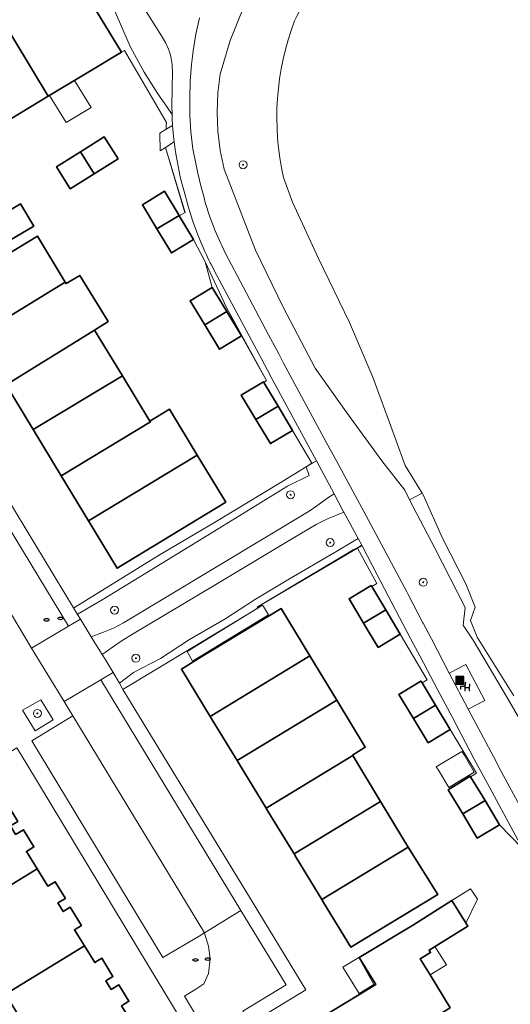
# Model space of a CAD drawing. Extents: x 147051 to 149075, y 463071 to 465537.
# Tile 32 of 229: x 147619 to 147668, y 463994 to 464094. Entities that reach past the tile are written whole.
import ezdxf

# ---------------------------------------------------------------- set-up
doc = ezdxf.new("R2010")
doc.units = 0
doc.header["$LTSCALE"] = 0.5
doc.layers.get('0').update_dxf_attribs({"linetype": 'CONTINUOUS'})
for name, color, linetype, lineweight in [('B-PV-GR-BEPLANTING_CULTUUR_HEESTERS-GV', 252, 'CONTINUOUS', 18), ('B-PV-GR-BOOM-S', 252, 'CONTINUOUS', 25), ('B-PV-GR-GROENVOORZIENING-GV', 252, 'CONTINUOUS', 18), ('B-PV-IE-MEUBILAIR-S', 252, 'CONTINUOUS', 25), ('B-PV-IE-MEUBILAIR_WEGMEUBILAIR-S', 252, 'CONTINUOUS', 25), ('B-PV-IE-MEUBILAIR_WEGMEUBILAIR_AFVALBAK-S', 252, 'CONTINUOUS', 25), ('B-PV-IE-TERREINAFSCHEIDING_KUNSTMATIG_HEKWERK-G', 252, 'CONTINUOUS', 18), ('B-PV-OG-BEBOUWING-GV', 6, 'CONTINUOUS', 35), ('B-PV-OG-BEBOUWING_LUIFEL-GV', 6, 'CONTINUOUS', 18), ('B-PV-OG-TERREIN_BEGROEID-GV', 252, 'CONTINUOUS', 18), ('B-PV-OG-TERREIN_ERF-GV', 252, 'CONTINUOUS', 18), ('B-PV-OG-WATER_SLOOT-GV', 252, 'CONTINUOUS', 18), ('B-PV-VH-GESLOTENVERHARDING_BETON-GV', 252, 'CONTINUOUS', 18), ('B-PV-VH-HALFVERHARDING_GRIND-GV', 252, 'CONTINUOUS', 18), ('B-PV-VH-OPENVERHARDING_BETONSTRAATSTEEN-GV', 252, 'CONTINUOUS', 18), ('B-PV-VH-OPENVERHARDING_SIERBESTRATING-GV', 252, 'CONTINUOUS', 18), ('B-PV-VH-OPENVERHARDING_STRAATBAKSTEEN-GV', 252, 'CONTINUOUS', 18), ('B-PV-VH-OPENVERHARDING_TEGEL-GV', 252, 'CONTINUOUS', 18)]:
    doc.layers.add(name, color=color, linetype=linetype, lineweight=lineweight)
doc.styles.add('NLCS-ISO', font='NLCS-ISO.ttf')

# ---------------------------------------------------------------- blocks, each defined once
blk = doc.blocks.new('SIE-WEG_AFVALBAK-SO')
h = blk.add_hatch(color=256)
h.dxf.hatch_style = 1
h.paths.add_polyline_path([(-1.5, -1.5), (1.5, -1.5), (1.5, 1.5), (-1.5, 1.5)])
for points in [[(-2, -2), (2, -2), (2, 2), (-2, 2)], [(-1.5, -1.5), (1.5, -1.5), (1.5, 1.5), (-1.5, 1.5)]]:
    blk.add_lwpolyline(points, close=True)
blk = doc.blocks.new('SIE-MEUBILAIR_PUT-SO')
blk.add_ellipse((0, 0), major_axis=(1.25, 0), ratio=0.54)
blk = doc.blocks.new('SIE-WEG_ZITBANK-SO')
at = {"color": 0, "linetype": 'ByBlock', "lineweight": 18}
blk.add_lwpolyline([(-0.91, -1.63), (-0.91, -0.2), (1.09, -0.2), (1.09, -1.63), (1.29, -1.63), (1.29, -0.21), (1.54, 1.78), (1.33, 1.78), (1.11, 0), (-1.11, 0), (-1.11, -1.63)], close=True, dxfattribs=at)
blk = doc.blocks.new('SGR-BOOM_GBKN-SO')
at = {"linetype": 'ByBlock', "lineweight": 18}
h = blk.add_hatch(color=0, dxfattribs=at)
h.dxf.hatch_style = 1
edge = h.paths.add_edge_path()
edge.add_arc((0, 0), 0.25, 0, 360)
at = {"color": 0, "linetype": 'ByBlock', "lineweight": 18}
for radius in [2, 0.25]:
    blk.add_circle((0, 0), radius, dxfattribs=at)
at = {"color": 0, "linetype": 'ByBlock', "lineweight": 18, "style": 'NLCS-ISO'}
blk.add_attdef('SOORT', (2.5, 0), '', height=1.5, dxfattribs=at)

msp = doc.modelspace()

# ---------------------------------------------------------------- linework, layer by layer
at = {"layer": 'B-PV-GR-BEPLANTING_CULTUUR_HEESTERS-GV', "flags": 128}
for points in [[(147624.625, 464033.785), (147627.029, 464035.193), (147629.017, 464036.399), (147633.053, 464038.904), (147638.689, 464042.361), (147645.677, 464046.638), (147647.85, 464047.731), (147647.534, 464048.602), (147644.772, 464046.87), (147638.333, 464042.986), (147632.685, 464039.653), (147624.258, 464034.431), (147624.158, 464034.379), (147624.554, 464033.732)], [(147652.36, 464041.124), (147650.473, 464039.982), (147645.873, 464037.322), (147642.35, 464035.194), (147639.449, 464033.326), (147635.808, 464031.217), (147632.909, 464029.302), (147630.177, 464027.877), (147628.776, 464026.799), (147629.113, 464026.161), (147629.212, 464026.227), (147642.684, 464034.374), (147642.631, 464034.462), (147646.189, 464036.619), (147650.777, 464039.31), (147652.28, 464040.237), (147652.792, 464040.506), (147653.146, 464040.692), (147652.774, 464041.374)]]:
    msp.add_lwpolyline(points, close=True, dxfattribs=at)
at = {"layer": 'B-PV-GR-GROENVOORZIENING-GV', "flags": 128}
for points in [[(147634.113, 464082.964), (147634.093, 464083.219), (147634.077, 464083.432), (147634.06, 464084.056), (147633.492, 464084.89), (147632.63, 464086.157), (147631.234, 464088.316), (147629.878, 464090.831), (147628.216, 464094.718), (147627.844, 464096.396), (147625.874, 464097.338), (147623.6, 464100.908), (147622.584, 464102.682), (147621.89, 464102.338), (147624.581, 464097.796), (147625.805, 464095.747), (147625.723, 464095.697), (147628.96, 464090.332), (147629.263, 464090.508), (147633.481, 464083.245), (147633.479, 464082.965), (147633.477, 464082.575), (147634.105, 464082.959)], [(147622.112, 464023.109), (147620.853, 464025.129), (147619.027, 464024.082), (147620.286, 464022.021)]]:
    msp.add_lwpolyline(points, close=True, dxfattribs=at)
for points in [[(147671.279, 464019.302), (147667.785, 464025.293), (147664.343, 464031.124), (147663.319, 464032.639), (147663.549, 464034.439), (147660.487, 464040.417), (147657.953, 464045.272), (147657.456, 464046.224), (147655.156, 464049.187), (147651.579, 464054.14), (147648.458, 464058.51), (147645.272, 464064.584), (147642.46, 464070.393), (147639.291, 464078.578), (147638.898, 464080.457), (147638.659, 464082.373), (147638.579, 464084.304), (147638.658, 464086.233), (147638.895, 464088.138), (147639.899, 464091.53), (147641.236, 464094.833)], [(147636.812, 464093.809), (147636.461, 464092.157), (147636.189, 464090.491), (147636.117, 464089.908), (147636.02, 464089.114), (147635.884, 464087.414), (147635.829, 464085.711), (147635.853, 464084.006), (147635.958, 464082.305), (147636.142, 464080.61), (147636.646, 464078.161), (147636.987, 464076.75), (147637.007, 464076.664), (147637.274, 464075.662), (147637.398, 464075.199), (147637.865, 464073.757), (147638.408, 464072.341), (147638.966, 464071.086), (147639.024, 464070.956), (147639.512, 464069.933), (147639.731, 464069.514), (147640.895, 464067.291), (147643.768, 464061.874), (147644.788, 464059.952), (147645.275, 464059.034), (147649.56, 464051.074), (147650.627, 464049.111), (147652.471, 464045.715), (147653.356, 464044.088), (147655.585, 464039.905), (147657.656, 464036.019), (147657.769, 464035.797), (147659.291, 464032.896), (147659.319, 464032.845), (147660.142, 464031.259), (147661.933, 464027.804), (147661.998, 464027.838), (147663.596, 464028.681), (147665.498, 464025.071), (147663.834, 464024.195), (147666.64, 464018.905), (147666.936, 464018.357), (147670.909, 464010.994)]]:
    msp.add_lwpolyline(points, dxfattribs=at)
at = {"layer": 'B-PV-IE-TERREINAFSCHEIDING_KUNSTMATIG_HEKWERK-G', "flags": 128}
for points in [[(147633.402, 464080.746), (147635.358, 464074.206), (147634.786, 464073.861)], [(147633.402, 464080.746), (147635.358, 464074.206), (147634.786, 464073.861)], [(147636.224, 464071.481), (147637.383, 464069.217), (147638.084, 464066.663)], [(147636.224, 464071.481), (147637.383, 464069.217), (147638.084, 464066.663)], [(147641.039, 464061.779), (147643.571, 464057.271), (147643.283, 464057.098)], [(147641.039, 464061.779), (147643.571, 464057.271), (147643.283, 464057.098)], [(147646.182, 464052.264), (147648.102, 464048.96)], [(147647.534, 464048.602), (147644.772, 464046.87), (147638.333, 464042.986)], [(147647.534, 464048.602), (147648.207, 464049.007)], [(147648.102, 464048.96), (147647.534, 464048.602)], [(147648.102, 464048.96), (147648.58, 464049.181)], [(147642.631, 464034.462), (147646.189, 464036.619), (147650.777, 464039.31), (147652.28, 464040.237), (147652.792, 464040.506)], [(147652.714, 464040.41), (147642.631, 464034.462)], [(147652.714, 464040.41), (147653.169, 464040.65)], [(147652.714, 464040.41), (147654.636, 464036.827), (147654.149, 464036.535)], [(147652.714, 464040.41), (147654.636, 464036.827), (147654.149, 464036.535)], [(147657.015, 464031.752), (147659.723, 464027.139), (147659.205, 464026.826)], [(147657.015, 464031.752), (147659.723, 464027.139), (147659.205, 464026.826)], [(147657.015, 464031.752), (147659.723, 464027.139), (147659.205, 464026.826)], [(147662.027, 464022.158), (147664.687, 464017.739), (147664.088, 464017.372)], [(147662.027, 464022.158), (147664.687, 464017.739), (147664.088, 464017.372)]]:
    msp.add_lwpolyline(points, dxfattribs=at)
at = {"layer": 'B-PV-OG-BEBOUWING-GV', "flags": 128}
for points in [[(147625.521, 464088.257), (147628.96, 464090.332), (147625.723, 464095.697), (147625.805, 464095.747), (147624.581, 464097.796), (147621.879, 464096.159), (147621.695, 464096.464), (147620.306, 464095.622), (147619.691, 464096.637), (147616.335, 464094.604), (147621.61, 464085.896)], [(147621.61, 464085.896), (147616.335, 464094.604), (147611.622, 464091.749), (147616.893, 464083.049)], [(147624.838, 464080.304), (147626.223, 464078.102), (147628.631, 464079.609), (147627.241, 464081.807)], [(147624.838, 464080.304), (147622.435, 464078.8), (147623.815, 464076.596), (147626.223, 464078.102)], [(147633.286, 464076.343), (147631.067, 464074.987), (147632.533, 464072.561), (147634.755, 464073.912)], [(147620.155, 464072.829), (147618.822, 464075.062), (147616.381, 464073.621), (147617.709, 464071.385)], [(147632.533, 464072.561), (147633.999, 464070.136), (147636.224, 464071.481), (147634.786, 464073.861), (147634.755, 464073.912)], [(147623.318, 464067.179), (147620.508, 464071.826), (147611.589, 464066.399), (147614.409, 464061.736)], [(147626.263, 464062.364), (147627.621, 464063.211), (147624.773, 464067.871), (147623.398, 464067.046), (147623.318, 464067.179), (147614.409, 464061.736), (147617.36, 464056.858)], [(147637.343, 464062.879), (147639.561, 464064.221), (147638.084, 464066.663), (147635.866, 464065.321)], [(147637.343, 464062.879), (147638.821, 464060.437), (147641.039, 464061.779), (147639.561, 464064.221)], [(147629.06, 464057.765), (147626.263, 464062.364), (147617.36, 464056.858), (147620.088, 464052.347)], [(147631.892, 464053.107), (147631.833, 464053.204), (147629.06, 464057.765), (147620.088, 464052.347), (147622.916, 464047.672)], [(147643.283, 464057.098), (147643.253, 464057.148), (147641.023, 464055.811), (147642.488, 464053.369), (147644.718, 464054.706)], [(147622.916, 464047.672), (147625.66, 464043.136), (147636.595, 464049.766), (147633.783, 464054.39), (147631.833, 464053.204), (147631.892, 464053.107)], [(147642.488, 464053.369), (147643.953, 464050.927), (147646.182, 464052.264), (147644.718, 464054.706)], [(147639.481, 464045.02), (147636.595, 464049.766), (147625.66, 464043.136), (147628.534, 464038.385)], [(147654.149, 464036.535), (147654.094, 464036.627), (147651.865, 464035.289), (147653.325, 464032.852), (147655.555, 464034.189)], [(147636.727, 464029.29), (147634.99, 464028.232), (147637.895, 464023.459), (147647.913, 464029.558), (147645.022, 464034.325)], [(147654.785, 464030.415), (147657.015, 464031.752), (147655.555, 464034.189), (147653.325, 464032.852)], [(147650.614, 464025.104), (147647.913, 464029.558), (147637.895, 464023.459), (147638.097, 464023.128), (147640.604, 464019.01)], [(147659.205, 464026.826), (147659.087, 464027.021), (147656.862, 464025.676), (147658.332, 464023.245), (147660.557, 464024.59)], [(147640.604, 464019.01), (147640.909, 464018.509), (147643.516, 464014.226), (147652.227, 464019.529), (147652.201, 464019.572), (147653.494, 464020.355), (147650.614, 464025.104)], [(147659.802, 464020.813), (147662.027, 464022.158), (147660.557, 464024.59), (147658.332, 464023.245)], [(147646.321, 464009.618), (147655.034, 464014.895), (147652.227, 464019.529), (147643.516, 464014.226), (147643.702, 464013.921)], [(147665.276, 464015.432), (147664.088, 464017.372), (147664.053, 464017.429), (147661.834, 464016.07), (147663.294, 464013.637), (147665.543, 464014.986)], [(147612.601, 464003.28), (147620.493, 464008.113), (147619.414, 464009.874), (147620.155, 464010.327), (147619.1, 464012.05), (147618.325, 464011.575), (147617.799, 464012.434), (147618.54, 464012.888), (147617.465, 464014.657), (147616.711, 464014.2), (147615.549, 464016.116), (147607.699, 464011.356), (147607.808, 464011.176)], [(147649.126, 464005.011), (147657.816, 464010.301), (147655.034, 464014.895), (147646.321, 464009.618), (147646.533, 464009.27)], [(147663.294, 464013.637), (147664.754, 464011.204), (147667.003, 464012.553), (147665.543, 464014.986)], [(147649.293, 464004.737), (147652.044, 464000.217), (147660.772, 464005.53), (147657.816, 464010.301), (147649.126, 464005.011)], [(147624.938, 464002.409), (147623.814, 464004.244), (147623.113, 464003.814), (147622.58, 464004.684), (147623.327, 464005.142), (147622.308, 464006.804), (147621.571, 464006.352), (147620.493, 464008.113), (147612.601, 464003.28), (147617.319, 463995.506), (147625.236, 464000.353), (147624.239, 464001.981)], [(147660.01, 463997.427), (147659.02, 463999.053), (147660.062, 463999.687), (147659.906, 463999.939), (147663.807, 464002.348), (147662.195, 464004.934), (147658.338, 464002.478), (147652.891, 463999.195), (147654.55, 463996.471), (147649.7, 463993.516), (147652.764, 463988.486), (147662.021, 463994.125)], [(147617.319, 463995.506), (147622.055, 463987.702), (147622.057, 463987.7), (147630.026, 463992.642), (147628.984, 463994.323), (147629.72, 463994.779), (147628.693, 463996.435), (147627.948, 463995.974), (147627.41, 463996.841), (147628.11, 463997.274), (147626.976, 463999.103), (147626.279, 463998.671), (147625.236, 464000.353)]]:
    msp.add_lwpolyline(points, close=True, dxfattribs=at)
at = {"layer": 'B-PV-OG-BEBOUWING_LUIFEL-GV', "flags": 128}
for points in [[(147624.26, 464087.496), (147621.741, 464085.975), (147623.39, 464083.254), (147625.906, 464084.778)], [(147635.565, 464029.989), (147636.126, 464029.038), (147643.762, 464033.686), (147643.253, 464034.524), (147643.164, 464034.67)], [(147660.845, 464018.037), (147661.881, 464016.304), (147664.457, 464017.844), (147663.421, 464019.577), (147663.211, 464019.928), (147660.635, 464018.388)], [(147662.195, 464004.934), (147662.425, 464004.566), (147663.619, 464002.65), (147664.779, 464005.07), (147664.32, 464005.748), (147664.077, 464006.108)], [(147660.498, 464000.304), (147659.906, 463999.939), (147660.062, 463999.687), (147659.02, 463999.053), (147660.01, 463997.427), (147661.66, 463998.44)], [(147652.876, 463995.549), (147654.345, 463996.455), (147652.854, 463999.183), (147651.242, 463998.2)]]:
    msp.add_lwpolyline(points, close=True, dxfattribs=at)
at = {"layer": 'B-PV-OG-TERREIN_BEGROEID-GV', "flags": 128}
for points in [[(147628.216, 464094.718), (147629.878, 464090.831), (147631.234, 464088.316), (147632.63, 464086.157), (147633.492, 464084.89), (147634.06, 464084.056), (147634.034, 464085.006), (147634.071, 464086.58), (147634.078, 464086.982), (147634.101, 464088.211), (147634.054, 464089.107), (147633.941, 464089.902), (147633.936, 464089.918), (147633.788, 464090.37), (147633.701, 464090.637), (147633.391, 464091.326), (147633.01, 464091.979), (147632.431, 464092.889), (147632.034, 464093.523), (147627.055, 464101.457)], [(147641.236, 464094.833), (147639.899, 464091.53), (147638.895, 464088.138), (147638.658, 464086.233), (147638.579, 464084.304), (147638.659, 464082.373), (147638.898, 464080.457), (147639.291, 464078.578), (147642.46, 464070.393), (147645.272, 464064.584), (147648.458, 464058.51), (147651.579, 464054.14), (147655.156, 464049.187), (147657.456, 464046.224), (147657.953, 464045.272), (147659.202, 464045.94), (147657.488, 464048.715), (147656.29, 464052.062), (147654.257, 464057.628), (147651.891, 464063.124), (147648.795, 464069.581), (147646.186, 464075.242), (147645.256, 464077.718)], [(147646.385, 464093.486), (147646.386, 464093.491)], [(147668.425, 464025.545), (147664.749, 464031.432), (147664.082, 464033.107), (147664.554, 464034.465), (147663.612, 464036.808), (147661.26, 464041.416), (147659.357, 464045.689), (147659.202, 464045.94), (147657.953, 464045.272), (147660.487, 464040.417), (147663.549, 464034.439), (147663.319, 464032.639), (147664.343, 464031.124), (147667.785, 464025.293), (147671.279, 464019.302)]]:
    msp.add_lwpolyline(points, dxfattribs=at)
at = {"layer": 'B-PV-OG-TERREIN_BEGROEID-GV'}
for points in [[(147646.386, 464093.491, -0.044708), (147651.153, 464101.564)], [(147645.256, 464077.718, -0.146817), (147646.385, 464093.486)]]:
    msp.add_lwpolyline(points, format="xyb", dxfattribs=at)
at = {"layer": 'B-PV-OG-TERREIN_BEGROEID-GV', "flags": 128}
for points in [[(147647.534, 464048.602), (147647.85, 464047.731), (147645.677, 464046.638), (147638.689, 464042.361), (147633.053, 464038.904), (147629.017, 464036.399), (147627.029, 464035.193), (147624.625, 464033.785), (147624.554, 464033.732), (147624.836, 464033.264), (147625.911, 464031.476), (147627.158, 464031.942), (147627.668, 464032.149), (147628.156, 464032.348), (147629.169, 464032.89), (147647.841, 464044.129), (147648.622, 464044.674), (147649.833, 464045.52), (147650.353, 464045.883), (147648.58, 464049.181), (147648.206, 464049.008), (147648.102, 464048.96)], [(147649.565, 464043.298), (147648.55, 464042.787), (147645.995, 464041.258), (147638.457, 464036.749), (147630.076, 464031.735), (147629.799, 464031.569), (147628.948, 464031.036), (147628.153, 464030.515), (147627.017, 464029.699), (147627.315, 464029.221), (147628.123, 464027.882), (147628.776, 464026.799), (147630.177, 464027.877), (147632.909, 464029.302), (147635.808, 464031.217), (147639.449, 464033.326), (147642.35, 464035.194), (147645.873, 464037.322), (147650.473, 464039.982), (147652.36, 464041.124), (147652.774, 464041.374), (147651.337, 464044.01), (147649.691, 464043.362)]]:
    msp.add_lwpolyline(points, close=True, dxfattribs=at)
at = {"layer": 'B-PV-OG-TERREIN_ERF-GV', "flags": 128}
for points in [[(147606.602, 464063.378), (147624.158, 464034.379), (147624.258, 464034.431), (147632.685, 464039.653), (147638.333, 464042.986), (147644.772, 464046.87), (147647.534, 464048.602), (147648.102, 464048.96), (147646.182, 464052.264), (147643.953, 464050.927), (147642.488, 464053.369), (147641.023, 464055.811), (147643.253, 464057.148), (147643.283, 464057.098), (147643.571, 464057.271), (147639.529, 464064.637), (147637.383, 464069.217), (147636.224, 464071.481), (147633.999, 464070.136), (147632.533, 464072.561), (147631.067, 464074.987), (147633.286, 464076.343), (147634.755, 464073.912), (147634.786, 464073.861), (147634.831, 464073.888), (147635.358, 464074.206), (147635.357, 464074.21), (147633.403, 464080.743), (147633.402, 464080.746), (147632.871, 464080.421), (147632.829, 464082.178), (147633.477, 464082.575), (147633.479, 464082.965), (147633.481, 464083.245), (147629.263, 464090.508), (147628.96, 464090.332), (147625.521, 464088.257), (147621.61, 464085.896), (147616.893, 464083.049)], [(147669.293, 464010.144), (147667.003, 464012.553), (147664.754, 464011.204), (147663.294, 464013.637), (147661.834, 464016.07), (147664.053, 464017.429), (147664.088, 464017.372), (147664.687, 464017.739), (147662.027, 464022.158), (147659.802, 464020.813), (147658.332, 464023.245), (147656.862, 464025.676), (147659.087, 464027.021), (147659.205, 464026.826), (147659.723, 464027.139), (147657.015, 464031.752), (147654.785, 464030.415), (147653.325, 464032.852), (147651.865, 464035.289), (147654.094, 464036.627), (147654.149, 464036.535), (147654.636, 464036.827), (147652.714, 464040.41), (147653.169, 464040.65), (147653.146, 464040.692), (147652.792, 464040.506), (147652.28, 464040.237), (147650.777, 464039.31), (147646.189, 464036.619), (147642.631, 464034.462), (147642.684, 464034.374), (147629.212, 464026.227), (147629.113, 464026.161), (147642.201, 464004.65), (147647.512, 463995.921), (147643.061, 463993.21)], [(147639.703, 463985.084), (147631.698, 463998.35), (147619.349, 464018.816), (147618.439, 464020.299), (147606.717, 464013.111), (147600.296, 464009.174), (147597.571, 464007.479), (147596.928, 464007.068), (147596.73, 464006.921), (147596.659, 464007.041), (147596.235, 464006.79), (147594.948, 464006.029), (147594.599, 464005.81), (147594.679, 464005.672), (147594.45, 464005.492), (147594.183, 464005.948), (147593.536, 464005.583), (147591.435, 464004.311), (147587.394, 464002.161), (147583.895, 464000.076), (147581.317, 463998.62), (147576.709, 463995.853), (147571.196, 463992.536)], [(147618.325, 464011.575), (147619.1, 464012.05), (147620.155, 464010.327), (147619.414, 464009.874), (147620.493, 464008.113), (147621.571, 464006.352), (147622.308, 464006.804), (147623.327, 464005.142), (147622.58, 464004.684), (147623.113, 464003.814), (147623.814, 464004.244), (147624.938, 464002.409), (147624.239, 464001.981), (147625.236, 464000.353), (147626.279, 463998.671), (147626.976, 463999.103), (147628.11, 463997.274), (147627.41, 463996.841), (147627.948, 463995.974), (147628.693, 463996.435), (147629.72, 463994.779), (147628.984, 463994.323)], [(147649.7, 463993.516), (147654.55, 463996.471), (147652.891, 463999.195), (147658.338, 464002.478), (147662.195, 464004.934), (147663.807, 464002.348), (147659.906, 463999.939), (147660.062, 463999.687), (147659.02, 463999.053), (147660.01, 463997.427), (147662.021, 463994.125)]]:
    msp.add_lwpolyline(points, dxfattribs=at)
for points in [[(147626.223, 464078.102), (147623.815, 464076.596), (147622.435, 464078.8), (147624.838, 464080.304), (147627.241, 464081.807), (147628.631, 464079.609)], [(147615.263, 464069.941), (147613.941, 464072.18), (147616.381, 464073.621), (147618.822, 464075.062), (147620.155, 464072.829), (147617.709, 464071.385)], [(147614.409, 464061.736), (147611.589, 464066.399), (147620.508, 464071.826), (147623.318, 464067.179), (147623.398, 464067.046), (147624.773, 464067.871), (147627.621, 464063.211), (147626.263, 464062.364), (147629.06, 464057.765), (147631.833, 464053.204), (147633.783, 464054.39), (147636.595, 464049.766), (147639.481, 464045.02), (147628.534, 464038.385), (147625.66, 464043.136), (147622.916, 464047.672), (147620.088, 464052.347), (147617.36, 464056.858)], [(147637.343, 464062.879), (147635.866, 464065.321), (147638.084, 464066.663), (147639.561, 464064.221), (147641.039, 464061.779), (147638.821, 464060.437)], [(147634.99, 464028.232), (147636.727, 464029.29), (147645.022, 464034.325), (147647.913, 464029.558), (147650.614, 464025.104), (147653.494, 464020.355), (147652.201, 464019.572), (147652.227, 464019.529), (147655.034, 464014.895), (147657.816, 464010.301), (147660.772, 464005.53), (147652.044, 464000.217), (147649.293, 464004.737), (147649.126, 464005.011), (147646.533, 464009.27), (147646.321, 464009.618), (147643.702, 464013.921), (147643.516, 464014.226), (147640.909, 464018.509), (147640.604, 464019.01), (147638.097, 464023.128), (147637.895, 464023.459)]]:
    msp.add_lwpolyline(points, close=True, dxfattribs=at)
at = {"layer": 'B-PV-OG-WATER_SLOOT-GV'}
for points in [[(147651.153, 464101.564, 0.044708), (147646.386, 464093.491)], [(147646.385, 464093.486, 0.146817), (147645.256, 464077.718)]]:
    msp.add_lwpolyline(points, format="xyb", dxfattribs=at)
at = {"layer": 'B-PV-OG-WATER_SLOOT-GV', "flags": 128}
for points in [[(147646.386, 464093.491), (147646.385, 464093.486)], [(147645.256, 464077.718), (147646.186, 464075.242), (147648.795, 464069.581), (147651.891, 464063.124), (147654.257, 464057.628), (147656.29, 464052.062), (147657.488, 464048.715), (147659.202, 464045.94), (147659.357, 464045.689), (147661.26, 464041.416), (147663.612, 464036.808), (147664.554, 464034.465), (147664.082, 464033.107), (147664.749, 464031.432), (147668.425, 464025.545)]]:
    msp.add_lwpolyline(points, dxfattribs=at)
at = {"layer": 'B-PV-VH-GESLOTENVERHARDING_BETON-GV', "flags": 128}
for points in [[(147627.055, 464101.457), (147632.034, 464093.523), (147632.431, 464092.889), (147633.01, 464091.979), (147633.391, 464091.326), (147633.701, 464090.637), (147633.788, 464090.37), (147633.936, 464089.918), (147633.941, 464089.902), (147634.054, 464089.107), (147634.101, 464088.211), (147634.078, 464086.982), (147634.071, 464086.58), (147634.034, 464085.006), (147634.06, 464084.056), (147634.077, 464083.432), (147634.093, 464083.219), (147634.113, 464082.964), (147634.2, 464081.863), (147634.272, 464081.307), (147634.402, 464080.301), (147634.46, 464079.944), (147634.888, 464077.785), (147635.081, 464077.029), (147635.231, 464076.442), (147635.662, 464074.834), (147636.153, 464073.288), (147636.72, 464071.768), (147637.361, 464070.278), (147637.484, 464070.013), (147637.762, 464069.409), (147637.77, 464069.393), (147637.886, 464069.142), (147637.94, 464069.04), (147638.572, 464067.851), (147643.041, 464059.454), (147643.647, 464058.315), (147644.097, 464057.469), (147648.58, 464049.181), (147650.353, 464045.883), (147651.314, 464044.055), (147651.337, 464044.01), (147652.774, 464041.374), (147653.146, 464040.692), (147653.169, 464040.65), (147654.686, 464037.729), (147655.058, 464037.014), (147658.051, 464031.308), (147658.322, 464030.796), (147658.967, 464029.573), (147660.803, 464026.096), (147662.254, 464023.336), (147664.445, 464019.167), (147664.654, 464018.778), (147665.775, 464016.691), (147669.293, 464010.144)], [(147670.909, 464010.994), (147666.936, 464018.357), (147666.64, 464018.905), (147663.834, 464024.195), (147661.933, 464027.804), (147660.142, 464031.259), (147659.319, 464032.845), (147659.291, 464032.896), (147657.769, 464035.797), (147657.656, 464036.019), (147655.585, 464039.905), (147653.356, 464044.088), (147652.471, 464045.715), (147650.627, 464049.111), (147649.56, 464051.074), (147645.275, 464059.034), (147644.788, 464059.952), (147643.768, 464061.874), (147640.895, 464067.291), (147639.731, 464069.514), (147639.512, 464069.933), (147639.024, 464070.956), (147638.966, 464071.086), (147638.408, 464072.341), (147637.865, 464073.757), (147637.398, 464075.199), (147637.274, 464075.662), (147637.007, 464076.664), (147636.987, 464076.75), (147636.646, 464078.161), (147636.142, 464080.61), (147635.958, 464082.305), (147635.853, 464084.006), (147635.829, 464085.711), (147635.884, 464087.414), (147636.02, 464089.114), (147636.117, 464089.908), (147636.189, 464090.491), (147636.461, 464092.157), (147636.812, 464093.809)]]:
    msp.add_lwpolyline(points, dxfattribs=at)
msp.add_lwpolyline([(147649.691, 464043.362), (147651.337, 464044.01), (147651.314, 464044.055), (147650.353, 464045.883), (147649.833, 464045.52), (147648.622, 464044.674), (147647.841, 464044.129), (147629.169, 464032.89), (147628.156, 464032.348), (147627.668, 464032.149), (147627.158, 464031.942), (147625.911, 464031.476), (147625.952, 464031.408), (147627.017, 464029.699), (147628.153, 464030.515), (147628.948, 464031.036), (147629.799, 464031.569), (147630.076, 464031.735), (147638.457, 464036.749), (147645.995, 464041.258), (147648.55, 464042.787), (147649.565, 464043.298)], close=True, dxfattribs=at)
at = {"layer": 'B-PV-VH-HALFVERHARDING_GRIND-GV', "flags": 128}
for points in [[(147635.358, 464074.206), (147634.831, 464073.888), (147634.786, 464073.861), (147636.224, 464071.481), (147637.383, 464069.217), (147639.529, 464064.637), (147643.571, 464057.271), (147643.283, 464057.098), (147644.718, 464054.706), (147646.182, 464052.264), (147648.102, 464048.96), (147648.206, 464049.008), (147648.58, 464049.181), (147644.097, 464057.469), (147643.647, 464058.315), (147643.041, 464059.454), (147638.572, 464067.851), (147637.94, 464069.04), (147637.886, 464069.142), (147637.77, 464069.393), (147637.762, 464069.409), (147637.484, 464070.013), (147637.361, 464070.278), (147636.72, 464071.768), (147636.153, 464073.288), (147635.662, 464074.834), (147635.231, 464076.442), (147635.081, 464077.029), (147634.888, 464077.785), (147634.46, 464079.944), (147634.402, 464080.301), (147634.272, 464081.307), (147634.263, 464081.301), (147633.402, 464080.746), (147633.403, 464080.743), (147635.357, 464074.21)], [(147664.445, 464019.167), (147662.254, 464023.336), (147660.803, 464026.096), (147658.967, 464029.573), (147658.322, 464030.796), (147658.051, 464031.308), (147655.058, 464037.014), (147654.686, 464037.729), (147653.169, 464040.65), (147652.714, 464040.41), (147654.636, 464036.827), (147654.149, 464036.535), (147655.555, 464034.189), (147657.015, 464031.752), (147659.723, 464027.139), (147659.205, 464026.826), (147660.557, 464024.59), (147662.027, 464022.158), (147664.687, 464017.739), (147664.088, 464017.372), (147665.276, 464015.432), (147665.543, 464014.986), (147667.003, 464012.553), (147669.293, 464010.144), (147665.775, 464016.691), (147664.654, 464018.778)]]:
    msp.add_lwpolyline(points, close=True, dxfattribs=at)
at = {"layer": 'B-PV-VH-OPENVERHARDING_BETONSTRAATSTEEN-GV', "flags": 128}
for points in [[(147601.639, 464060.59), (147602.451, 464059.249), (147606.569, 464052.448), (147608.12, 464049.885), (147612.131, 464043.26), (147613.751, 464040.585), (147617.914, 464033.709), (147619.933, 464030.315), (147623.656, 464032.554), (147590.085, 464088.004), (147586.39, 464085.777), (147589.593, 464080.487)], [(147640.988, 464003.912), (147626.891, 464027.139), (147623.194, 464024.975), (147624.087, 464023.53), (147637.31, 464001.655)], [(147636.784, 464001.332), (147637.31, 464001.655), (147624.087, 464023.53), (147619.943, 464020.998), (147633.13, 463999.189)]]:
    msp.add_lwpolyline(points, close=True, dxfattribs=at)
at = {"layer": 'B-PV-VH-OPENVERHARDING_SIERBESTRATING-GV', "flags": 128}
for points in [[(147619.933, 464030.315), (147623.194, 464024.975), (147626.891, 464027.139), (147628.123, 464027.882), (147627.315, 464029.221), (147627.017, 464029.699), (147625.952, 464031.408), (147625.911, 464031.476), (147624.836, 464033.264), (147623.656, 464032.554)], [(147637.328, 464001.626), (147637.706, 464000.312), (147637.878, 463999.055), (147637.726, 463997.569), (147637.264, 463996.545), (147636.461, 463995.983), (147635.293, 463995.279), (147638.279, 463990.322), (147641.933, 463992.523), (147641.176, 463993.765), (147645.547, 463996.428), (147640.988, 464003.912), (147637.31, 464001.655)]]:
    msp.add_lwpolyline(points, close=True, dxfattribs=at)
at = {"layer": 'B-PV-VH-OPENVERHARDING_STRAATBAKSTEEN-GV', "flags": 128}
for points in [[(147591.254, 464088.728), (147590.085, 464088.004), (147623.656, 464032.554), (147624.836, 464033.264), (147624.554, 464033.732), (147624.158, 464034.379), (147606.602, 464063.378), (147606.016, 464064.346), (147595.286, 464082.068)], [(147645.547, 463996.428), (147641.176, 463993.765), (147641.933, 463992.523), (147643.061, 463993.21), (147647.512, 463995.921), (147642.201, 464004.65), (147629.113, 464026.161), (147628.776, 464026.799), (147628.123, 464027.882), (147626.891, 464027.139), (147640.988, 464003.912)]]:
    msp.add_lwpolyline(points, close=True, dxfattribs=at)
at = {"layer": 'B-PV-VH-OPENVERHARDING_TEGEL-GV', "flags": 128}
for points in [[(147633.402, 464080.746), (147634.263, 464081.301), (147634.272, 464081.307), (147634.2, 464081.863), (147634.113, 464082.964), (147634.105, 464082.959), (147633.477, 464082.575), (147632.829, 464082.178), (147632.871, 464080.421)], [(147661.998, 464027.838), (147661.933, 464027.804), (147663.834, 464024.195), (147665.498, 464025.071), (147663.596, 464028.681)], [(147620.286, 464022.021), (147619.027, 464024.082), (147620.853, 464025.129), (147622.112, 464023.109)]]:
    msp.add_lwpolyline(points, close=True, dxfattribs=at)
for points in [[(147638.279, 463990.322), (147635.293, 463995.279), (147636.461, 463995.983), (147637.264, 463996.545), (147637.726, 463997.569), (147637.878, 463999.055), (147637.706, 464000.312), (147637.328, 464001.626), (147637.31, 464001.655), (147636.784, 464001.332), (147633.13, 463999.189), (147619.943, 464020.998), (147624.087, 464023.53), (147623.194, 464024.975), (147619.933, 464030.315), (147617.914, 464033.709)], [(147618.439, 464020.299), (147619.349, 464018.816), (147631.698, 463998.35), (147639.703, 463985.084)]]:
    msp.add_lwpolyline(points, dxfattribs=at)

# ---------------------------------------------------------------- block references
at = {"layer": 'B-PV-GR-BOOM-S', "xscale": 0.2, "yscale": 0.2, "zscale": 0.2}
for p in [(147641.202, 464079.005), (147645.976, 464045.781), (147649.96, 464040.962), (147659.323, 464036.966), (147628.271, 464034.157), (147630.415, 464029.322), (147620.508, 464023.76)]:
    msp.add_blockref('SGR-BOOM_GBKN-SO', p, dxfattribs=at)
at = {"layer": 'B-PV-IE-MEUBILAIR-S', "xscale": 0.2, "yscale": 0.2, "zscale": 0.2}
for p in [(147622.825, 464033.333), (147621.435, 464033.19), (147636.409, 463998.936), (147637.646, 463999.026)]:
    msp.add_blockref('SIE-MEUBILAIR_PUT-SO', p, dxfattribs=at)
at = {"layer": 'B-PV-IE-MEUBILAIR_WEGMEUBILAIR-S', "xscale": 0.2, "yscale": 0.2, "zscale": 0.2}
for p in [(147663.282, 464026.517), (147663.709, 464026.364)]:
    msp.add_blockref('SIE-WEG_ZITBANK-SO', p, dxfattribs=at)
at = {"layer": 'B-PV-IE-MEUBILAIR_WEGMEUBILAIR_AFVALBAK-S', "xscale": 0.2, "yscale": 0.2, "zscale": 0.2}
msp.add_blockref('SIE-WEG_AFVALBAK-SO', (147663.012, 464027.093), dxfattribs=at)

doc.saveas('drawing.dxf')
